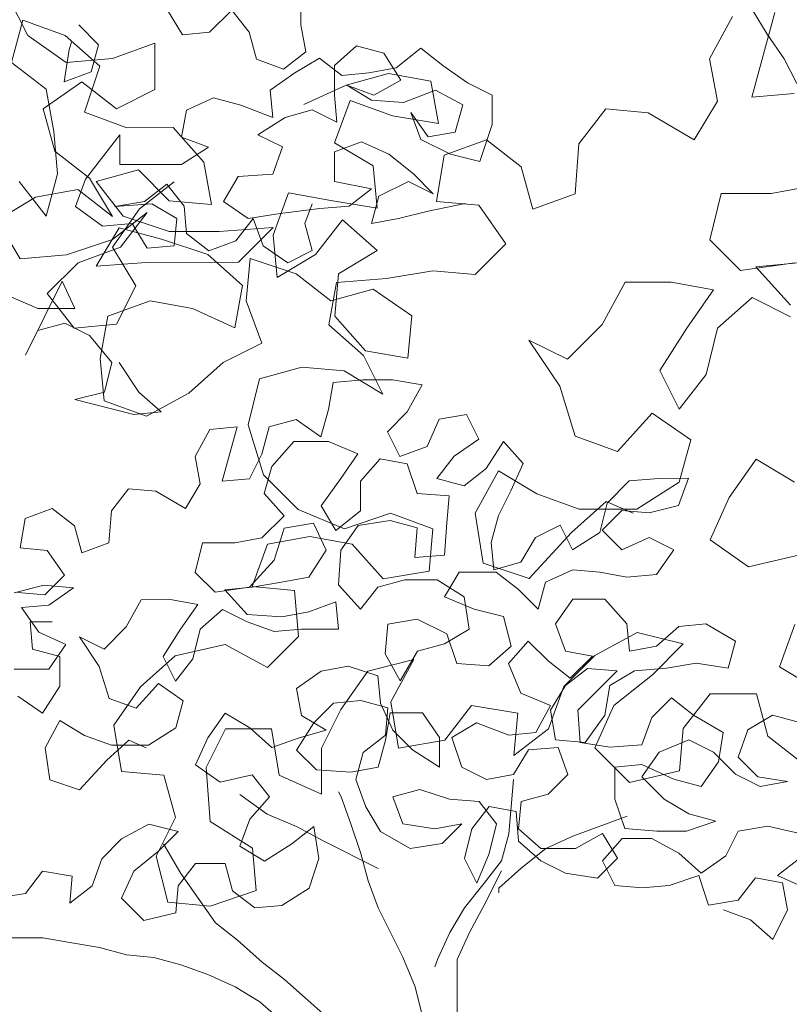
# Model space of a CAD drawing. Header units: millimetres. Extents: x -409347 to -76892, y 286088 to 1850972.
# Tile 140 of 256: x -199305 to -197658, y 559313 to 561420. Entities that reach past the tile are written whole.
import ezdxf

# ---------------------------------------------------------------- set-up
doc = ezdxf.new("R2010")
doc.units = ezdxf.units.MM
doc.linetypes.add('DGN Style 2', pattern=[3.08948, 1.853688, -1.235792])
for name, color, linetype, lineweight in [('a_drzewa', 7, 'Continuous', 0), ('A_P_WAND_BET_A_X', 25, 'Continuous', 0), ('A_P_WAND_BET_V_X', 131, 'DGN Style 2', 0)]:
    doc.layers.add(name, color=color, linetype=linetype, lineweight=lineweight)

msp = doc.modelspace()

# ---------------------------------------------------------------- linework, layer by layer
at = {"layer": 'a_drzewa', "ltscale": 1024}
for p, q in [((-199288.1, 561385.9), (-199329.3, 561468.2)), ((-198703.8, 561477.9), (-198703.7, 561409.3)), ((-198957.1, 561387.9), (-198988.8, 561440.7)), ((-198851.6, 561440.8), (-198899, 561393.2)), ((-198814.6, 561393.3), (-198851.6, 561440.8)), ((-197829, 561336.3), (-197779.6, 561426.9)), ((-197689.1, 561435.2), (-197738.3, 561254)), ((-197706.1, 561389), (-197737.8, 561441.8)), ((-199298.7, 561419.4), (-199323.3, 561328.8)), ((-199208.1, 561386.6), (-199298.7, 561419.4)), ((-199178.8, 561408.8), (-199136.5, 561366.6)), ((-198703.7, 561409.3), (-198693.1, 561351.2)), ((-199205.7, 561328.4), (-199288.1, 561385.9)), ((-199133.9, 561320.7), (-199208.1, 561386.6)), ((-198899, 561393.2), (-198957.1, 561387.9)), ((-198798.7, 561335.3), (-198814.6, 561393.3)), ((-197669.1, 561336.3), (-197706.1, 561389)), ((-199199.9, 561356), (-199194.6, 561371.9)), ((-199136.5, 561366.6), (-199152.3, 561308.5)), ((-199016.3, 561369.7), (-199106.8, 561336.7)), ((-199016.2, 561270.9), (-199016.3, 561369.7)), ((-198632, 561322), (-198584.5, 561364.3)), ((-198584.5, 561364.3), (-198526.5, 561348.5)), ((-199210.4, 561287.4), (-199199.9, 561356)), ((-198693.1, 561351.2), (-198740.6, 561314.2)), ((-198526.5, 561348.5), (-198489.5, 561290.4)), ((-198447.3, 561359.1), (-198500, 561316.8)), ((-198399.8, 561322.2), (-198447.3, 561359.1)), ((-199323.3, 561328.8), (-199249.1, 561271.2)), ((-199106.8, 561336.7), (-199205.7, 561328.4)), ((-199166.7, 561221.9), (-199133.9, 561320.7)), ((-198740.6, 561314.2), (-198798.7, 561335.3)), ((-198663.7, 561337.8), (-198716.5, 561306.1)), ((-198616.2, 561300.9), (-198663.7, 561337.8)), ((-198632, 561258.6), (-198632, 561322)), ((-198346.9, 561285.3), (-198399.8, 561322.2)), ((-197812.4, 561245.7), (-197829, 561336.3)), ((-197642.6, 561283.5), (-197669.1, 561336.3)), ((-199152.3, 561308.5), (-199210.4, 561287.4)), ((-198716.5, 561306.1), (-198769.2, 561269.1)), ((-198558.1, 561306.2), (-198616.2, 561300.9)), ((-198606.8, 561280), (-198516.2, 561304.8)), ((-198500, 561316.8), (-198558.1, 561306.2)), ((-198516.2, 561304.8), (-198425.6, 561288.4)), ((-199255, 561229.5), (-199172.7, 561287.2)), ((-199172.7, 561287.2), (-199098.5, 561229.6)), ((-198697.3, 561238.8), (-198606.8, 561280)), ((-198547.5, 561258.7), (-198605.6, 561279.8)), ((-198605.6, 561279.8), (-198552.8, 561248.2)), ((-198489.5, 561290.4), (-198547.5, 561258.7)), ((-198425.6, 561288.4), (-198409.1, 561197.9)), ((-198294.1, 561258.9), (-198346.9, 561285.3)), ((-199249.1, 561271.2), (-199232.6, 561180.6)), ((-199098.5, 561229.6), (-199016.2, 561270.9)), ((-198769.2, 561269.1), (-198763.9, 561211)), ((-198626.6, 561200.6), (-198632, 561258.6)), ((-198484.1, 561242.9), (-198415.5, 561269.4)), ((-198415.5, 561269.4), (-198357.4, 561237.8)), ((-198294.1, 561195.6), (-198294.1, 561258.9)), ((-197738.3, 561254), (-197647.7, 561262.3)), ((-198890.6, 561253.1), (-198948.6, 561226.7)), ((-198832.5, 561237.3), (-198890.6, 561253.1)), ((-198763.9, 561211), (-198832.5, 561237.3)), ((-198598.5, 561247.1), (-198631.4, 561156.5)), ((-198507.9, 561214.3), (-198598.5, 561247.1)), ((-198552.8, 561248.2), (-198484.1, 561242.9)), ((-198357.4, 561237.8), (-198373.2, 561179.7)), ((-197861.7, 561163.3), (-197812.4, 561245.7)), ((-199230.2, 561138.9), (-199255, 561229.5)), ((-199076.1, 561189), (-199166.7, 561221.9)), ((-198948.6, 561226.7), (-198959.1, 561168.6)), ((-198737.5, 561211), (-198679.4, 561226.9)), ((-198679.4, 561226.9), (-198626.6, 561200.6)), ((-198431.3, 561169.1), (-198468.3, 561221.8)), ((-198468.3, 561221.8), (-198447.1, 561163.8)), ((-198108.8, 561154.8), (-198051.2, 561229)), ((-198051.2, 561229), (-197960.6, 561220.8)), ((-197960.6, 561220.8), (-197861.7, 561163.3)), ((-198795.5, 561174), (-198737.5, 561211)), ((-198409.1, 561197.9), (-198507.9, 561214.3)), ((-198320.4, 561116.4), (-198294.1, 561195.6)), ((-199232.6, 561180.6), (-199224.3, 561090.1)), ((-199091.1, 561173.8), (-199164.9, 561078.7)), ((-199091, 561110.4), (-199091.1, 561173.8)), ((-198977.3, 561189.1), (-199076.1, 561189)), ((-198911.3, 561115.1), (-198977.3, 561189.1)), ((-198742.7, 561147.7), (-198795.5, 561174)), ((-198373.2, 561179.7), (-198431.3, 561169.1)), ((-198959.1, 561168.6), (-198901.1, 561147.5)), ((-198573.8, 561158.4), (-198631.8, 561137.2)), ((-198631.4, 561156.5), (-198549, 561107.2)), ((-198515.7, 561132.1), (-198573.8, 561158.4)), ((-198447.1, 561163.8), (-198383.7, 561132.2)), ((-198397, 561129.9), (-198306.4, 561162.9)), ((-198306.4, 561162.9), (-198232.3, 561105.3)), ((-198116.9, 561047.8), (-198108.8, 561154.8)), ((-199156, 561081.3), (-199230.2, 561138.9)), ((-198901.1, 561147.5), (-198959.1, 561110.5)), ((-198763.8, 561089.6), (-198742.7, 561147.7)), ((-198631.8, 561137.2), (-198631.8, 561073.9)), ((-198462.9, 561089.9), (-198515.7, 561132.1)), ((-198383.7, 561132.2), (-198320.4, 561116.4)), ((-198959.1, 561110.5), (-199091, 561110.4)), ((-198894.8, 561024.5), (-198911.3, 561115.1)), ((-198413.4, 561031), (-198397, 561129.9)), ((-199224.3, 561090.1), (-199248.9, 560999.5)), ((-199141.9, 561073.7), (-199051.3, 561098.5)), ((-199051.3, 561098.5), (-198985.4, 561032.6)), ((-198837.7, 561084.3), (-198763.8, 561089.6)), ((-198549, 561107.2), (-198540.7, 561016.6)), ((-198420.6, 561047.7), (-198462.9, 561089.9)), ((-198232.3, 561105.3), (-198207.5, 561014.7)), ((-199248.9, 560999.5), (-199306.6, 561073.5)), ((-199164.9, 561078.7), (-199186, 561020.6)), ((-199106.5, 560999), (-199156, 561081.3)), ((-199084.2, 560999.6), (-199141.9, 561073.7)), ((-198974.8, 561073.3), (-199048.9, 561015.6)), ((-199038.2, 561031.3), (-198990.7, 561068.3)), ((-198990.7, 561068.3), (-198953.7, 561020.8)), ((-198869.3, 561031.4), (-198837.7, 561084.3)), ((-198631.8, 561073.9), (-198552.6, 561058.1)), ((-198536.7, 561042.3), (-198473.4, 561074)), ((-198473.4, 561074), (-198420.6, 561047.7)), ((-199271.3, 561040.1), (-199180.7, 561056.6)), ((-199180.7, 561056.6), (-199106.5, 560999)), ((-198730.1, 561049.3), (-198763, 560958.7)), ((-198639.5, 561033), (-198730.1, 561049.3)), ((-198552.6, 561058.1), (-198600.1, 561021.1)), ((-198207.5, 561014.7), (-198116.9, 561047.8)), ((-197804, 561048), (-197828.6, 560949.2)), ((-197696.9, 561048.1), (-197804, 561048)), ((-197606.4, 561064.7), (-197696.9, 561048.1)), ((-199353.6, 560990.6), (-199271.3, 561040.1)), ((-199101.5, 561020.7), (-199038.2, 561031.3)), ((-199022.4, 561026), (-199101.5, 561020.7)), ((-198969.5, 560994.4), (-199022.4, 561026)), ((-198985.4, 561032.6), (-198894.8, 561024.5)), ((-198816.5, 560994.5), (-198869.3, 561031.4)), ((-198695, 560984.1), (-198679.2, 561026.3)), ((-198540.7, 561016.6), (-198639.5, 561033)), ((-198552.5, 560984.2), (-198536.7, 561042.3)), ((-198352, 561026.6), (-198431.1, 561010.7)), ((-198322.8, 561022.9), (-198413.4, 561031)), ((-199186, 561020.6), (-199127.9, 560978.4)), ((-199048.9, 561015.6), (-199106.5, 560933.2)), ((-199032.4, 561007.3), (-199106.5, 560949.6)), ((-199090, 560933.2), (-199032.4, 561007.3)), ((-198953.7, 561020.8), (-198948.4, 560962.7)), ((-198747.8, 561005.2), (-198816.5, 560994.5)), ((-198663.4, 561015.8), (-198747.8, 561005.2)), ((-198600.1, 561021.1), (-198663.4, 561015.8)), ((-198431.1, 561010.7), (-198494.5, 560994.8)), ((-198265.1, 560940.6), (-198322.8, 561022.9)), ((-199304.1, 560908.3), (-199353.6, 560990.6)), ((-199127.9, 560978.4), (-199064.5, 560983.8)), ((-198985.3, 560966.8), (-199084.2, 560999.6)), ((-199064.5, 560983.8), (-199032.8, 560931)), ((-198974.8, 560936.3), (-198969.5, 560994.4)), ((-198842.8, 560947), (-198805.9, 560994.5)), ((-198805.9, 560994.5), (-198784.7, 560936.5)), ((-198679.2, 560926), (-198695, 560984.1)), ((-198672.3, 560917.6), (-198614.8, 560991.8)), ((-198614.8, 560991.8), (-198540.6, 560926)), ((-198494.5, 560994.8), (-198552.5, 560984.2)), ((-199092.4, 560974.9), (-199141.7, 560892.5)), ((-199001.8, 560950.3), (-199092.4, 560974.9)), ((-198878.3, 560966.9), (-198985.3, 560966.8)), ((-198948.4, 560962.7), (-198900.9, 560925.8)), ((-198763, 560975.2), (-198878.3, 560966.9)), ((-198837, 560901), (-198763, 560975.2)), ((-199106.5, 560949.6), (-199205.3, 560916.6)), ((-198902.9, 560917.4), (-199001.8, 560950.3)), ((-198900.9, 560925.8), (-198842.8, 560947)), ((-198763, 560958.7), (-198754.6, 560868.1)), ((-198330.9, 560874.6), (-198265.1, 560940.6)), ((-197828.6, 560949.2), (-197762.7, 560883.4)), ((-199180.6, 560900.1), (-199090, 560933.2)), ((-199106.5, 560933.2), (-199057, 560850.8)), ((-199032.8, 560931), (-198974.8, 560936.3)), ((-198784.7, 560936.5), (-198731.9, 560899.6)), ((-198731.9, 560899.6), (-198679.2, 560926)), ((-198540.6, 560926), (-198622.9, 560876.5)), ((-199205.3, 560916.6), (-199304.1, 560908.3)), ((-199246.4, 560834.2), (-199180.6, 560900.1)), ((-199141.7, 560892.5), (-199034.7, 560900.8)), ((-199034.7, 560900.8), (-198837, 560901)), ((-198828.7, 560851.6), (-198902.9, 560917.4)), ((-198812.3, 560909.3), (-198820.5, 560818.7)), ((-198713.5, 560876.4), (-198812.3, 560909.3)), ((-198754.6, 560868.1), (-198672.3, 560917.6)), ((-197762.7, 560883.4), (-197647.4, 560900)), ((-197639.2, 560900), (-197729.7, 560891.6)), ((-198520.3, 560866.2), (-198421.5, 560882.8)), ((-198421.5, 560882.8), (-198330.9, 560874.6)), ((-197729.7, 560891.6), (-197655.5, 560809.4)), ((-199293.3, 560702), (-199214.3, 560860.4)), ((-199214.3, 560860.4), (-199187.8, 560802.4)), ((-198639.3, 560818.8), (-198713.5, 560876.4)), ((-198643.7, 560767.3), (-198627.3, 560857.9)), ((-198622.9, 560876.5), (-198631, 560785.9)), ((-198627.3, 560857.9), (-198520.3, 560866.2)), ((-198009.7, 560858.4), (-198059, 560767.8)), ((-197910.9, 560858.5), (-198009.7, 560858.4)), ((-197820.3, 560842.1), (-197910.9, 560858.5)), ((-199057, 560850.8), (-199098.1, 560768.5)), ((-198845.1, 560761), (-198828.7, 560851.6)), ((-198548.7, 560843.6), (-198639.3, 560818.8)), ((-198466.3, 560786.1), (-198548.7, 560843.6)), ((-197877.8, 560759.7), (-197820.3, 560842.1)), ((-199267, 560802.3), (-199340.9, 560833.9)), ((-199188.7, 560760.1), (-199246.4, 560834.2)), ((-199116.9, 560785.5), (-199026.4, 560818.5)), ((-199026.4, 560818.5), (-198935.8, 560802.1)), ((-198820.5, 560818.7), (-198787.5, 560728.1)), ((-197737.9, 560825.8), (-197812, 560759.8)), ((-197655.5, 560784.6), (-197737.9, 560825.8)), ((-199187.8, 560802.4), (-199267, 560802.3)), ((-198935.8, 560802.1), (-198845.1, 560761)), ((-199133.3, 560694.9), (-199116.9, 560785.5)), ((-198631, 560785.9), (-198565.1, 560711.8)), ((-198474.5, 560695.5), (-198466.3, 560786.1)), ((-199267, 560754.8), (-199293.3, 560702)), ((-199208.9, 560770.7), (-199267, 560754.8)), ((-199156.1, 560744.4), (-199208.9, 560770.7)), ((-199098.1, 560768.5), (-199188.7, 560760.1)), ((-198569.6, 560701.5), (-198643.7, 560767.3)), ((-198059, 560767.8), (-198133.1, 560693.6)), ((-197935.4, 560669.1), (-197877.8, 560759.7)), ((-197812, 560759.8), (-197836.6, 560661)), ((-199108.5, 560686.4), (-199156.1, 560744.4)), ((-198133.1, 560693.6), (-198215.5, 560734.7)), ((-198215.5, 560734.7), (-198149.5, 560636)), ((-198787.5, 560728.1), (-198869.8, 560686.9)), ((-198565.1, 560711.8), (-198474.5, 560695.5)), ((-199125, 560604.3), (-199133.3, 560694.9)), ((-198528.3, 560619.1), (-198569.6, 560701.5)), ((-199124.3, 560623), (-199108.5, 560686.4)), ((-199092.7, 560686.4), (-199050.4, 560623.1)), ((-198869.8, 560686.9), (-198943.8, 560620.9)), ((-198791.9, 560651.8), (-198701.3, 560676.6)), ((-198701.3, 560676.6), (-198610.7, 560668.5)), ((-198610.7, 560668.5), (-198528.3, 560619.1)), ((-197894.2, 560586.8), (-197935.4, 560669.1)), ((-198816.5, 560553), (-198791.9, 560651.8)), ((-198634.4, 560643.9), (-198571.1, 560649.3)), ((-198571.1, 560649.3), (-198507.7, 560649.3)), ((-198507.7, 560649.3), (-198444.4, 560638.8)), ((-197836.6, 560661), (-197894.2, 560586.8)), ((-198644.9, 560585.9), (-198634.4, 560643.9)), ((-198444.4, 560638.8), (-198476, 560580.7)), ((-198149.5, 560636), (-198116.5, 560528.9)), ((-199187.7, 560607.1), (-199124.3, 560623)), ((-199060.9, 560575.5), (-199187.7, 560607.1)), ((-199034.4, 560571.4), (-199125, 560604.3)), ((-199050.4, 560623.1), (-199002.9, 560580.9)), ((-198943.8, 560620.9), (-199034.4, 560571.4)), ((-198660.7, 560527.8), (-198644.9, 560585.9)), ((-199002.9, 560580.9), (-199060.9, 560575.5)), ((-198771.6, 560548.8), (-198713.5, 560564.7)), ((-198713.5, 560564.7), (-198660.7, 560527.8)), ((-198476, 560580.7), (-198518.2, 560538.5)), ((-198433.7, 560506.9), (-198407.4, 560565)), ((-198407.4, 560565), (-198349.3, 560575.6)), ((-198349.3, 560575.6), (-198322.9, 560522.8)), ((-198025.8, 560496.1), (-197951.8, 560578.5)), ((-197951.8, 560578.5), (-197869.4, 560520.9)), ((-198929.9, 560485.3), (-198898.2, 560543.4)), ((-198898.2, 560543.4), (-198840.2, 560548.7)), ((-198840.2, 560548.7), (-198871.8, 560432.6)), ((-198783.4, 560446), (-198816.5, 560553)), ((-198787.3, 560490.7), (-198771.6, 560548.8)), ((-198518.2, 560538.5), (-198491.7, 560485.7)), ((-198322.9, 560522.8), (-198375.6, 560485.8)), ((-198116.5, 560528.9), (-198025.8, 560496.1)), ((-197869.4, 560520.9), (-197894, 560430.3)), ((-198718.8, 560517.2), (-198766.2, 560464.3)), ((-198644.9, 560517.2), (-198718.8, 560517.2)), ((-198581.5, 560490.9), (-198644.9, 560517.2)), ((-198491.7, 560485.7), (-198433.7, 560506.9)), ((-198307, 560459.5), (-198270.1, 560517.6)), ((-198270.1, 560517.6), (-198227.8, 560470.1)), ((-198919.3, 560427.2), (-198929.9, 560485.3)), ((-198813.7, 560437.9), (-198787.3, 560490.7)), ((-198618.4, 560438.1), (-198581.5, 560490.9)), ((-198534, 560480.4), (-198576.2, 560432.8)), ((-198475.9, 560469.9), (-198534, 560480.4)), ((-198375.6, 560485.8), (-198412.5, 560438.3)), ((-197729.4, 560479.9), (-197786.9, 560397.5)), ((-197647, 560430.5), (-197729.4, 560479.9)), ((-198766.2, 560464.3), (-198782, 560406.3)), ((-198454.7, 560406.6), (-198475.9, 560469.9)), ((-198354.4, 560422.5), (-198307, 560459.5)), ((-198227.8, 560470.1), (-198254.1, 560412)), ((-198871.8, 560432.6), (-198813.7, 560437.9)), ((-198709.3, 560371.9), (-198783.4, 560446)), ((-198660.6, 560380), (-198618.4, 560438.1)), ((-198412.5, 560438.3), (-198354.4, 560422.5)), ((-198281.1, 560454.7), (-198330.4, 560364)), ((-198198.7, 560405.3), (-198281.1, 560454.7)), ((-198000.8, 560433.4), (-197937.5, 560438.7)), ((-197937.5, 560438.7), (-197874.1, 560438.8)), ((-197874.1, 560438.8), (-197895.2, 560380.7)), ((-199109.2, 560369), (-199072.3, 560416.5)), ((-199072.3, 560416.5), (-199014.3, 560411.3)), ((-198950.9, 560374.4), (-198919.3, 560427.2)), ((-198576.2, 560432.8), (-198576.1, 560369.5)), ((-198048.3, 560385.8), (-198000.8, 560433.4)), ((-197894, 560430.3), (-197984.6, 560372.6)), ((-199014.3, 560411.3), (-198950.9, 560374.4)), ((-198782, 560406.3), (-198739.7, 560358.8)), ((-198386.1, 560401.3), (-198454.7, 560406.6)), ((-198391.3, 560343.3), (-198386.1, 560401.3)), ((-198254.1, 560412), (-198280.5, 560359.2)), ((-198108.1, 560372.5), (-198198.7, 560405.3)), ((-197786.9, 560397.5), (-197828, 560306.8)), ((-199294, 560353), (-199235.9, 560374.2)), ((-199235.9, 560374.2), (-199188.4, 560337.3)), ((-198610.4, 560330.8), (-198709.3, 560371.9)), ((-198628.8, 560327.2), (-198660.6, 560380)), ((-198124.5, 560323), (-198050.4, 560389)), ((-197984.6, 560372.6), (-198108.1, 560372.5)), ((-198064, 560322.5), (-198048.3, 560385.8)), ((-198050.4, 560389), (-197992.8, 560364.3)), ((-197895.2, 560380.7), (-197958.5, 560364.8)), ((-199304.5, 560289.7), (-199294, 560353)), ((-199114.4, 560300.4), (-199109.2, 560369)), ((-198739.7, 560358.8), (-198787.2, 560311.2)), ((-198576.1, 560369.5), (-198628.8, 560327.2)), ((-198511.6, 560363.9), (-198610.4, 560330.8)), ((-198421, 560331), (-198511.6, 560363.9)), ((-198330.4, 560364), (-198313.9, 560257)), ((-198280.5, 560359.2), (-198296.3, 560301.1)), ((-198016.6, 560370), (-198058.8, 560327.7)), ((-197958.5, 560364.8), (-198016.6, 560370)), ((-199188.4, 560337.3), (-199172.5, 560279.2)), ((-198760.7, 560263.8), (-198739.7, 560332.4)), ((-198739.7, 560332.4), (-198676.4, 560343)), ((-198676.4, 560343), (-198649.9, 560285)), ((-198618.2, 560285), (-198581.3, 560337.8)), ((-198581.3, 560337.8), (-198512.7, 560348.4)), ((-198512.7, 560348.4), (-198454.7, 560332.7)), ((-198454.7, 560332.7), (-198459.9, 560269.3)), ((-198429.1, 560240.4), (-198421, 560331)), ((-198396.5, 560274.6), (-198391.3, 560343.3)), ((-198201.3, 560311.8), (-198148.5, 560338.2)), ((-198148.5, 560338.2), (-198122.1, 560285.5)), ((-198787.2, 560311.2), (-198845.2, 560300.6)), ((-198775.1, 560297.7), (-198684.5, 560314.3)), ((-198684.5, 560314.3), (-198593.9, 560297.9)), ((-198232.9, 560259), (-198201.3, 560311.8)), ((-198215, 560224.1), (-198124.5, 560323)), ((-198122.1, 560285.5), (-198064, 560322.5)), ((-198058.8, 560327.7), (-198016.5, 560285.5)), ((-198016.5, 560285.5), (-197958.5, 560312)), ((-197958.5, 560312), (-197905.6, 560285.7)), ((-199246.4, 560284.4), (-199304.5, 560289.7)), ((-199172.5, 560279.2), (-199114.4, 560300.4)), ((-198913.9, 560300.6), (-198929.6, 560237.2)), ((-198845.2, 560300.6), (-198913.9, 560300.6)), ((-198807.9, 560207.1), (-198775.1, 560297.7)), ((-198593.9, 560297.9), (-198527.9, 560223.9)), ((-198296.3, 560301.1), (-198290.9, 560243.1)), ((-197828, 560306.8), (-197745.6, 560249.3)), ((-199209.4, 560231.7), (-199246.4, 560284.4)), ((-198649.9, 560285), (-198686.8, 560226.9)), ((-198623.5, 560211.1), (-198618.2, 560285)), ((-198459.9, 560269.3), (-198396.5, 560274.6)), ((-197905.6, 560285.7), (-197942.5, 560232.8)), ((-197745.6, 560249.3), (-197638.6, 560274.1)), ((-198813.5, 560205.6), (-198760.7, 560263.8)), ((-198313.9, 560257), (-198215, 560224.1)), ((-198290.9, 560243.1), (-198232.9, 560259)), ((-199251.6, 560189.4), (-199209.4, 560231.7)), ((-198929.6, 560237.2), (-198887.4, 560195)), ((-198686.8, 560226.9), (-198744.9, 560216.3)), ((-198527.9, 560223.9), (-198429.1, 560240.4)), ((-198364.8, 560237.7), (-198396.5, 560184.9)), ((-198285.7, 560237.8), (-198364.8, 560237.7)), ((-198238.1, 560200.9), (-198285.7, 560237.8)), ((-198122, 560243.2), (-198180.1, 560216.8)), ((-198064, 560238), (-198122, 560243.2)), ((-198005.9, 560227.5), (-198064, 560238)), ((-197942.5, 560232.8), (-198005.9, 560227.5)), ((-199317.3, 560193.9), (-199254, 560209.8)), ((-199254, 560209.8), (-199190.6, 560204.6)), ((-199190.6, 560204.6), (-199243.4, 560167.6)), ((-198887.4, 560195), (-198813.5, 560205.6)), ((-198808.2, 560205.6), (-198866.3, 560200.3)), ((-198744.9, 560216.3), (-198808.2, 560205.6)), ((-198717.3, 560199), (-198807.9, 560207.1)), ((-198575.9, 560158.4), (-198623.5, 560211.1)), ((-198539, 560205.9), (-198575.9, 560158.4)), ((-198480.9, 560221.8), (-198539, 560205.9)), ((-198412.3, 560221.8), (-198480.9, 560221.8)), ((-198354.2, 560184.9), (-198412.3, 560221.8)), ((-198180.1, 560216.8), (-198195.8, 560158.7)), ((-199309.7, 560194.6), (-199251.6, 560189.4)), ((-198866.3, 560200.3), (-198818.7, 560147.6)), ((-198709, 560100.2), (-198717.3, 560199)), ((-198396.5, 560184.9), (-198333.1, 560158.6)), ((-198343.6, 560116.3), (-198354.2, 560184.9)), ((-198195.8, 560158.7), (-198238.1, 560200.9)), ((-199243.4, 560167.6), (-199301.4, 560162.3)), ((-199301.4, 560162.3), (-199264.5, 560109.5)), ((-199045.7, 560179), (-199077.3, 560120.9)), ((-198982.4, 560179.1), (-199045.7, 560179)), ((-198924.3, 560168.6), (-198982.4, 560179.1)), ((-198961.2, 560115.8), (-198924.3, 560168.6)), ((-198686.7, 560153), (-198628.7, 560174.1)), ((-198628.7, 560174.1), (-198623.4, 560116.1)), ((-198122, 560179.9), (-198158.9, 560127.1)), ((-198053.3, 560179.9), (-198122, 560179.9)), ((-198005.8, 560127.2), (-198053.3, 560179.9)), ((-198871.5, 560158.1), (-198919, 560115.8)), ((-198818.7, 560131.7), (-198871.5, 560158.1)), ((-198818.7, 560147.6), (-198744.8, 560142.4)), ((-198744.8, 560142.4), (-198686.7, 560153)), ((-198333.1, 560158.6), (-198269.7, 560142.8)), ((-198269.7, 560142.8), (-198253.8, 560079.5)), ((-199283.2, 560131.3), (-199235.7, 560131.4)), ((-199277.9, 560073.3), (-199283.2, 560131.3)), ((-199077.3, 560120.9), (-199124.8, 560073.4)), ((-198760.6, 560110.7), (-198818.7, 560131.7)), ((-198517.8, 560126.7), (-198523, 560063.4)), ((-198454.5, 560137.3), (-198517.8, 560126.7)), ((-198391.1, 560105.7), (-198454.5, 560137.3)), ((-198158.9, 560127.1), (-198137.7, 560069)), ((-198000.5, 560069.1), (-198005.8, 560127.2)), ((-197894.9, 560122), (-197942.4, 560079.8)), ((-197836.9, 560127.4), (-197894.9, 560122)), ((-197773.5, 560090.5), (-197836.9, 560127.4)), ((-197646.7, 560125.8), (-197679.5, 560035.2)), ((-199264.5, 560109.5), (-199206.4, 560083.2)), ((-199124.8, 560073.4), (-199177.6, 560099.7)), ((-199177.6, 560099.7), (-199135.3, 560036.4)), ((-198998.1, 560057.7), (-198961.2, 560115.8)), ((-198919, 560115.8), (-198934.7, 560052.5)), ((-198774.8, 560034.2), (-198709, 560100.2)), ((-198702.5, 560116), (-198760.6, 560110.7)), ((-198623.4, 560116.1), (-198702.5, 560116)), ((-198396.4, 560084.6), (-198343.6, 560116.3)), ((-198369.9, 560042.4), (-198391.1, 560105.7)), ((-197984.3, 560109.1), (-198074.9, 560059.6)), ((-197885.5, 560084.4), (-197984.3, 560109.1)), ((-199206.4, 560083.2), (-199243.3, 560030.4)), ((-198972.5, 560058.7), (-198865.5, 560083.5)), ((-198865.5, 560083.5), (-198774.8, 560034.2)), ((-198454.4, 560068.7), (-198396.4, 560084.6)), ((-198253.8, 560079.5), (-198301.3, 560037.2)), ((-198216.9, 560090.1), (-198259.1, 560042.5)), ((-198174.6, 560047.9), (-198216.9, 560090.1)), ((-197942.4, 560079.8), (-198000.5, 560069.1)), ((-197951.3, 560018.5), (-197885.5, 560084.4)), ((-197789.3, 560032.4), (-197773.5, 560090.5)), ((-199219.8, 560057.5), (-199277.9, 560073.3)), ((-199219.7, 559994.1), (-199219.8, 560057.5)), ((-199046.6, 559992.8), (-198972.5, 560058.7)), ((-198971.7, 560004.9), (-198998.1, 560057.7)), ((-198523, 560063.4), (-198491.3, 560005.4)), ((-198491.3, 560005.4), (-198454.4, 560068.7)), ((-198074.9, 560059.6), (-198140.7, 559993.6)), ((-198137.7, 560069), (-198079.6, 560058.5)), ((-198079.6, 560058.5), (-198127.1, 560011)), ((-199135.3, 560036.4), (-199114.1, 559967.8)), ((-198934.7, 560052.5), (-198971.7, 560004.9)), ((-198602.2, 560036.9), (-198660.2, 560026.3)), ((-198538.8, 560015.9), (-198602.2, 560036.9)), ((-198461.9, 560051), (-198560.7, 560026.2)), ((-198511.2, 559960.3), (-198461.9, 560051)), ((-198301.3, 560037.2), (-198369.9, 560042.4)), ((-198259.1, 560042.5), (-198232.6, 559979.2)), ((-198127.1, 560011), (-198174.6, 560047.9)), ((-197921.2, 560032.3), (-197857.9, 560042.9)), ((-197857.9, 560042.9), (-197789.3, 560032.4)), ((-197679.5, 560035.2), (-197597.1, 559985.9)), ((-199243.3, 560030.4), (-199317.2, 560030.3)), ((-198660.2, 560026.3), (-198713, 559989.3)), ((-198560.7, 560026.2), (-198618.3, 559943.8)), ((-198533.5, 559957.8), (-198538.8, 560015.9)), ((-198090.2, 560032.1), (-198137.6, 559995.1)), ((-198111.2, 559942.4), (-198026.8, 560026.9)), ((-198026.8, 560026.9), (-198090.2, 560032.1)), ((-198042.6, 559995.2), (-197989.9, 560026.9)), ((-198033.6, 559952.5), (-197951.3, 560018.5)), ((-197989.9, 560026.9), (-197921.2, 560032.3)), ((-199256.6, 559936), (-199219.7, 559994.1)), ((-199104.1, 559910.4), (-199046.6, 559992.8)), ((-199056.1, 559946.8), (-199008.6, 559999.6)), ((-199008.6, 559999.6), (-198955.8, 559962.7)), ((-198140.7, 559993.6), (-198173.5, 559903)), ((-198137.6, 559995.1), (-198169.3, 559942.3)), ((-198053.1, 559931.9), (-198042.6, 559995.2)), ((-199309.5, 559972.9), (-199256.6, 559936)), ((-198713, 559989.3), (-198702.4, 559931.3)), ((-198232.6, 559979.2), (-198169.3, 559952.9)), ((-197827.7, 559977.4), (-197885.3, 559903.3)), ((-197728.9, 559977.5), (-197827.7, 559977.4)), ((-197704.1, 559887), (-197728.9, 559977.5)), ((-199114.1, 559967.8), (-199056.1, 559946.8)), ((-198955.8, 559962.7), (-198971.6, 559904.6)), ((-198633.8, 559957.7), (-198676, 559915.4)), ((-198575.7, 559963), (-198633.8, 559957.7)), ((-198517.6, 559947.3), (-198575.7, 559963)), ((-198507, 559899.8), (-198533.5, 559957.8)), ((-198494.7, 559861.5), (-198511.2, 559960.3)), ((-198338.3, 559952.3), (-198395.9, 559878.1)), ((-198239.4, 559935.9), (-198338.3, 559952.3)), ((-198169.3, 559952.9), (-198200.9, 559894.8)), ((-198074.7, 559861.9), (-198033.6, 559952.5)), ((-197910.6, 559968.9), (-197952.8, 559926.7)), ((-197863.1, 559932), (-197910.6, 559968.9)), ((-198866, 559936.4), (-198902.9, 559883.6)), ((-198813.2, 559904.8), (-198866, 559936.4)), ((-198702.4, 559931.3), (-198649.6, 559899.6)), ((-198618.3, 559943.8), (-198659.4, 559861.4)), ((-198522.9, 559889.2), (-198517.6, 559947.3)), ((-198522.9, 559878.6), (-198512.4, 559936.7)), ((-198512.4, 559936.7), (-198443.7, 559936.8)), ((-198443.7, 559936.8), (-198406.7, 559884)), ((-198247.6, 559845.3), (-198239.4, 559935.9)), ((-198169.3, 559942.3), (-198158.6, 559879)), ((-198105.9, 559873.7), (-198111.2, 559942.4)), ((-198095.3, 559873.8), (-198053.1, 559931.9)), ((-197799.7, 559895.1), (-197863.1, 559932)), ((-197694.2, 559932.2), (-197746.9, 559900.5)), ((-197636.1, 559916.4), (-197694.2, 559932.2)), ((-199219.7, 559920.2), (-199251.3, 559862.1)), ((-199166.9, 559888.6), (-199219.7, 559920.2)), ((-199087.6, 559811.6), (-199104.1, 559910.4)), ((-198676, 559915.4), (-198712.9, 559857.4)), ((-198327.6, 559915.8), (-198380.3, 559884)), ((-198258.9, 559889.4), (-198327.6, 559915.8)), ((-197952.8, 559926.7), (-197973.9, 559868.6)), ((-199108.8, 559867.5), (-199166.9, 559888.6)), ((-198971.6, 559904.6), (-199029.6, 559867.6)), ((-198865.3, 559902.4), (-198906.4, 559820)), ((-198766.5, 559902.5), (-198865.3, 559902.4)), ((-198765.7, 559862.6), (-198813.2, 559904.8)), ((-198749.9, 559803.7), (-198766.5, 559902.5)), ((-198649.6, 559899.6), (-198707.6, 559883.7)), ((-198570.3, 559852.2), (-198522.9, 559889.2)), ((-198464.8, 559857.6), (-198507, 559899.8)), ((-198200.9, 559894.8), (-198258.9, 559889.4)), ((-198173.5, 559903), (-198247.6, 559845.3)), ((-197885.3, 559903.3), (-197893.5, 559812.7)), ((-197810.2, 559831.8), (-197799.7, 559895.1)), ((-197746.9, 559900.5), (-197768, 559842.4)), ((-199119.3, 559835.9), (-199071.8, 559878.1)), ((-199029.6, 559867.6), (-199108.8, 559867.5)), ((-199071.8, 559878.1), (-199034.9, 559862.3)), ((-198902.9, 559883.6), (-198929.3, 559825.5)), ((-198707.6, 559883.7), (-198765.7, 559862.6)), ((-198538.6, 559820.6), (-198522.9, 559878.6)), ((-198395.9, 559878.1), (-198494.7, 559861.5)), ((-198406.7, 559884), (-198406.7, 559820.7)), ((-198380.3, 559884), (-198359.2, 559820.7)), ((-198158.6, 559879), (-198095.3, 559873.8)), ((-198042.5, 559863.2), (-198105.9, 559873.7)), ((-197973.9, 559868.6), (-198042.5, 559863.2)), ((-197873.6, 559879.2), (-197936.9, 559852.8)), ((-197820.8, 559852.9), (-197873.6, 559879.2)), ((-197629.9, 559829.4), (-197704.1, 559887)), ((-199251.3, 559862.1), (-199240.7, 559793.5)), ((-198712.9, 559857.4), (-198670.6, 559815.2)), ((-198659.4, 559861.4), (-198659.3, 559762.6)), ((-198586.1, 559794.1), (-198570.3, 559852.2)), ((-198406.7, 559820.7), (-198464.8, 559857.6)), ((-198248.3, 559805), (-198216.7, 559857.8)), ((-198216.7, 559857.8), (-198153.3, 559863.1)), ((-198153.3, 559863.1), (-198132.2, 559805.1)), ((-198000.5, 559787.9), (-198074.7, 559861.9)), ((-197936.9, 559852.8), (-197973.8, 559800)), ((-197773.2, 559805.4), (-197820.8, 559852.9)), ((-199177.3, 559772.5), (-199119.3, 559835.9)), ((-198929.3, 559825.5), (-198876.4, 559788.6)), ((-198031.9, 559821), (-197973.8, 559826.4)), ((-197973.8, 559826.4), (-197905.2, 559794.7)), ((-197847.1, 559779), (-197810.2, 559831.8)), ((-197768, 559842.4), (-197725.7, 559800.2)), ((-198997, 559803.4), (-199087.6, 559811.6)), ((-198972.2, 559712.9), (-198997, 559803.4)), ((-198906.4, 559820), (-198898.1, 559704.7)), ((-198876.4, 559788.6), (-198807.8, 559804.5)), ((-198807.8, 559804.5), (-198770.8, 559757)), ((-198659.3, 559762.6), (-198749.9, 559803.7)), ((-198670.6, 559815.2), (-198596.7, 559810)), ((-198596.7, 559810), (-198538.6, 559820.6)), ((-198359.2, 559820.7), (-198306.4, 559794.4)), ((-198306.4, 559794.4), (-198248.3, 559805)), ((-198132.2, 559805.1), (-198174.4, 559762.8)), ((-198031.8, 559752.4), (-198031.9, 559821)), ((-197893.5, 559812.7), (-198000.5, 559787.9)), ((-197720.4, 559779.1), (-197773.2, 559805.4)), ((-199240.7, 559793.5), (-199177.3, 559772.5)), ((-198565, 559736.1), (-198586.1, 559794.1)), ((-198248.3, 559794.4), (-198258.8, 559678.3)), ((-197973.8, 559800), (-197926.3, 559752.5)), ((-197905.2, 559794.7), (-197847.1, 559779)), ((-197725.7, 559800.2), (-197662.4, 559789.7)), ((-197662.4, 559789.7), (-197720.4, 559779.1)), ((-198834.2, 559762.2), (-198776.1, 559720.1)), ((-198617.8, 559757.1), (-198623.1, 559767.7)), ((-198448.9, 559773.1), (-198506.9, 559757.2)), ((-198385.5, 559752.1), (-198448.9, 559773.1)), ((-198174.4, 559762.8), (-198232.4, 559746.9)), ((-198770.8, 559757), (-198813, 559709.5)), ((-198596.6, 559699.1), (-198617.8, 559757.1)), ((-198506.9, 559757.2), (-198485.7, 559699.2)), ((-198322.2, 559746.9), (-198385.5, 559752.1)), ((-198285.2, 559699.4), (-198322.2, 559746.9)), ((-198232.4, 559746.9), (-198237.6, 559688.9)), ((-198010.7, 559689.1), (-198031.8, 559752.4)), ((-197926.3, 559752.5), (-197873.5, 559720.9)), ((-198776.1, 559720.1), (-198712.7, 559693.7)), ((-198533.2, 559683.3), (-198565, 559736.1)), ((-198301, 559736.3), (-198337.9, 559688.8)), ((-198243, 559725.8), (-198301, 559736.3)), ((-198237.6, 559662.5), (-198243, 559725.8)), ((-197873.5, 559720.9), (-197815.4, 559705.1)), ((-199029.4, 559698.7), (-199087.5, 559667)), ((-198966.1, 559682.9), (-199029.4, 559698.7)), ((-199013.3, 559630.5), (-198972.2, 559712.9)), ((-198898.1, 559704.7), (-198807.4, 559647.1)), ((-198813, 559709.5), (-198834.1, 559651.4)), ((-198575.4, 559635.8), (-198596.6, 559699.1)), ((-198485.7, 559699.2), (-198417.1, 559688.7)), ((-198417.1, 559688.7), (-198359.1, 559699.3)), ((-198359.1, 559699.3), (-198401.3, 559657.1)), ((-198300.9, 559636), (-198285.2, 559699.4)), ((-198005.4, 559715.5), (-198121.5, 559673.1)), ((-197815.4, 559705.1), (-197878.7, 559683.9)), ((-199008.3, 559640.7), (-198966.1, 559682.9)), ((-198723.2, 559656.8), (-198675.8, 559693.8)), ((-198712.7, 559693.7), (-198654.6, 559662.1)), ((-198675.8, 559693.8), (-198665.2, 559625.1)), ((-198469.9, 559646.4), (-198533.2, 559683.3)), ((-198337.9, 559688.8), (-198353.7, 559625.4)), ((-198258.8, 559678.3), (-198274.5, 559620.2)), ((-198237.6, 559688.9), (-198190.1, 559646.7)), ((-198116.2, 559646.8), (-198058.2, 559678.5)), ((-198058.2, 559678.5), (-198026.4, 559625.7)), ((-197942, 559683.9), (-198010.7, 559689.1)), ((-197878.7, 559683.9), (-197942, 559683.9)), ((-197794.2, 559631.2), (-197767.9, 559684)), ((-197767.9, 559684), (-197704.5, 559694.6)), ((-197704.5, 559694.6), (-197635.9, 559678.9)), ((-199087.5, 559667), (-199129.7, 559624.7)), ((-198997.7, 559656.5), (-198960.7, 559593.2)), ((-198781.3, 559619.8), (-198723.2, 559656.8)), ((-198654.6, 559662.1), (-198538.4, 559604.1)), ((-198401.3, 559657.1), (-198469.9, 559646.4)), ((-198190.1, 559620.3), (-198237.6, 559662.5)), ((-198121.5, 559673.1), (-198179.5, 559646.7)), ((-198058.1, 559620.4), (-198015.9, 559668)), ((-198015.9, 559668), (-197952.6, 559668)), ((-197952.6, 559668), (-197894.5, 559636.4)), ((-199061, 559598.4), (-199008.3, 559640.7)), ((-198834.1, 559651.4), (-198781.3, 559619.8)), ((-198807.4, 559647.1), (-198799.1, 559556.5)), ((-198559.5, 559577.7), (-198575.4, 559635.8)), ((-198327.3, 559572.7), (-198300.9, 559636)), ((-198179.5, 559646.7), (-198232.3, 559604.4)), ((-198190.1, 559646.7), (-198116.2, 559646.8)), ((-197894.5, 559636.4), (-197846.9, 559594.2)), ((-199129.7, 559624.7), (-199150.7, 559566.6)), ((-198988.5, 559531.7), (-199013.3, 559630.5)), ((-198929.1, 559614.3), (-198966, 559566.8)), ((-198865.7, 559614.4), (-198929.1, 559614.3)), ((-198849.8, 559556.3), (-198865.7, 559614.4)), ((-198665.2, 559625.1), (-198686.2, 559561.8)), ((-198353.7, 559625.4), (-198327.3, 559572.7)), ((-198274.5, 559620.2), (-198311.4, 559572.7)), ((-198137.3, 559594), (-198190.1, 559620.3)), ((-198026.4, 559625.7), (-198068.6, 559583.5)), ((-198031.7, 559567.7), (-198058.1, 559620.4)), ((-197846.9, 559594.2), (-197794.2, 559631.2)), ((-197635.8, 559626.1), (-197683.3, 559589.1)), ((-199256.3, 559598.2), (-199293.2, 559550.7)), ((-199193, 559587.7), (-199256.3, 559598.2)), ((-199087.4, 559540.3), (-199061, 559598.4)), ((-198960.7, 559593.2), (-198886.7, 559487.7)), ((-198311.4, 559525.2), (-198274.5, 559599.1)), ((-198232.3, 559604.4), (-198279.8, 559562.1)), ((-198068.6, 559583.5), (-198137.3, 559594)), ((-199198.2, 559529.6), (-199193, 559587.7)), ((-198538.4, 559519.7), (-198559.5, 559577.7)), ((-198311.4, 559572.7), (-198353.6, 559519.9)), ((-197852.2, 559588.9), (-197915.5, 559567.8)), ((-197831, 559525.6), (-197852.2, 559588.9)), ((-197730.8, 559583.8), (-197767.7, 559536.2)), ((-197672.7, 559573.3), (-197730.8, 559583.8)), ((-197683.3, 559589.1), (-197625.2, 559562.7)), ((-197662.1, 559515.2), (-197672.7, 559573.3)), ((-199293.2, 559550.7), (-199356.6, 559540)), ((-199150.7, 559566.6), (-199198.2, 559529.6)), ((-198966, 559566.8), (-198971.2, 559508.7)), ((-198799.1, 559556.5), (-198897.9, 559523.5)), ((-198802.3, 559519.4), (-198849.8, 559556.3)), ((-198686.2, 559561.8), (-198744.2, 559524.8)), ((-198279.8, 559562.1), (-198279.7, 559551.6)), ((-197973.6, 559562.4), (-198031.7, 559567.7)), ((-197915.5, 559567.8), (-197973.6, 559562.4)), ((-199039.8, 559492.8), (-199087.4, 559540.3)), ((-198897.9, 559523.5), (-198988.5, 559531.7)), ((-197767.7, 559536.2), (-197831, 559525.6)), ((-198971.2, 559508.7), (-199039.8, 559492.8)), ((-198744.2, 559524.8), (-198802.3, 559519.4)), ((-198485.5, 559414.2), (-198538.4, 559519.7)), ((-198353.6, 559519.9), (-198385.2, 559467)), ((-198343, 559467.1), (-198311.4, 559525.2)), ((-197799.4, 559515.1), (-197741.3, 559494)), ((-197693.7, 559451.8), (-197662.1, 559515.2)), ((-198886.7, 559487.7), (-198839.2, 559450.8)), ((-197741.3, 559494), (-197693.7, 559451.8)), ((-198385.2, 559467), (-198411.6, 559409)), ((-198369.4, 559409), (-198343, 559467.1)), ((-199256.2, 559455.7), (-199388.2, 559455.6)), ((-199198.1, 559445.2), (-199256.2, 559455.7)), ((-199134.8, 559434.7), (-199198.1, 559445.2)), ((-198839.2, 559450.8), (-198786.4, 559403.3)), ((-199076.7, 559418.9), (-199134.8, 559434.7)), ((-199018.6, 559413.7), (-199076.7, 559418.9)), ((-198960.5, 559397.9), (-199018.6, 559413.7)), ((-198786.4, 559403.3), (-198738.8, 559366.4)), ((-198459, 559350.8), (-198485.5, 559414.2)), ((-198411.6, 559409), (-198416.8, 559393.1)), ((-198369.2, 559208.4), (-198369.4, 559409)), ((-198902.5, 559376.8), (-198960.5, 559397.9)), ((-198844.4, 559350.5), (-198902.5, 559376.8)), ((-198738.8, 559366.4), (-198643.7, 559282.1)), ((-198791.6, 559318.9), (-198844.4, 559350.5)), ((-198443.1, 559287.5), (-198459, 559350.8)), ((-198744, 559276.7), (-198791.6, 559318.9))]:
    msp.add_line(p, q, dxfattribs=at)
at = {"layer": 'A_P_WAND_BET_A_X', "ltscale": 0.01}
msp.add_3dface([(-409346.6, 1850971.6), (-87526.5, 1850971.6), (-87526.5, 286087.9), (-409346.6, 286087.9)], dxfattribs=at)
at = {"layer": 'A_P_WAND_BET_V_X'}
msp.add_3dface([(-346399.5, 627361.9), (-346399.5, 492361.9), (-171399.5, 492361.9), (-171399.5, 627361.9)], dxfattribs=at)

doc.saveas('drawing.dxf')
